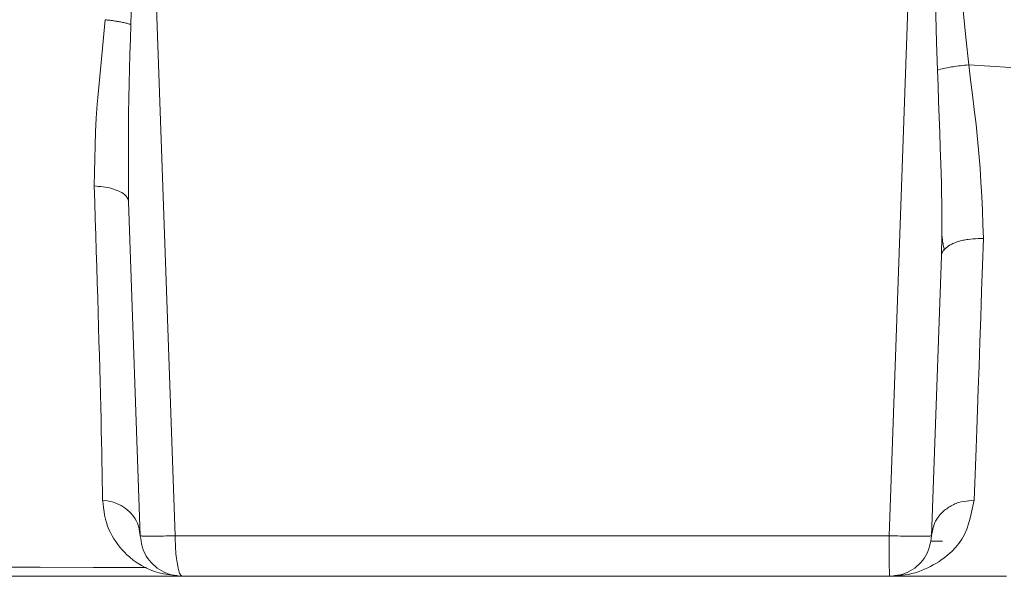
# Model space of a CAD drawing. Extents: x 193 to 943, y 26 to 526.
# Tile 32 of 207: x 357.917 to 358.502, y 91.241 to 91.572. Entities that reach past the tile are written whole.
import ezdxf

# ---------------------------------------------------------------- set-up
doc = ezdxf.new("R2010")
doc.units = 0
doc.layers.get('0').update_dxf_attribs({"lineweight": 25})
doc.layers.add('KG4_HLS_SYA', color=7, linetype='Continuous', lineweight=25)

# ---------------------------------------------------------------- blocks, each defined once
blk = doc.blocks.new('Spline-A069HVXQ7N', base_point=(356.20279, 91.24664))
at = {"color": 0, "lineweight": -2}
for p, q in [((357.92913, 91.24681), (357.89752, 91.24689)), ((357.96079, 91.24673), (357.92913, 91.24681)), ((357.99247, 91.24664), (357.96079, 91.24673))]:
    blk.add_line(p, q, dxfattribs=at)
blk = doc.blocks.new('Spline-A069HVXY7N', base_point=(358.4653, 91.43537))
at = {"color": 0, "lineweight": -2}
for p, q in [((358.4654, 91.44415), (358.46532, 91.445)), ((358.46548, 91.4433), (358.4654, 91.44415)), ((358.46557, 91.44246), (358.46548, 91.4433)), ((358.46567, 91.44163), (358.46557, 91.44246)), ((358.46578, 91.44081), (358.46567, 91.44163)), ((358.4659, 91.44), (358.46578, 91.44081)), ((358.46604, 91.4392), (358.4659, 91.44)), ((358.4662, 91.43842), (358.46604, 91.4392)), ((358.46636, 91.43764), (358.4662, 91.43842)), ((358.46654, 91.43688), (358.46636, 91.43764)), ((358.46671, 91.43612), (358.46654, 91.43688)), ((358.46689, 91.43537), (358.46671, 91.43612))]:
    blk.add_line(p, q, dxfattribs=at)
blk = doc.blocks.new('Spline-A069HX087N', base_point=(356.22244, 91.24146))
at = {"color": 0, "lineweight": -2}
for p, q in [((357.91754, 91.24146), (357.88162, 91.24146)), ((357.95352, 91.24146), (357.91754, 91.24146)), ((357.98953, 91.24146), (357.95352, 91.24146))]:
    blk.add_line(p, q, dxfattribs=at)
blk = doc.blocks.new('Spline-A069HX0A7N', base_point=(358.45837, 91.24146))
at = {"color": 0, "lineweight": -2}
blk.add_line((358.45838, 91.24146), (358.50381, 91.24146), dxfattribs=at)
blk = doc.blocks.new('Spline-A069HX0C7N', base_point=(358.01367, 91.24146))
at = {"color": 0, "lineweight": -2}
for p, q in [((358.01368, 91.24146), (358.04853, 91.24146)), ((358.04853, 91.24146), (358.0834, 91.24146)), ((358.0834, 91.24146), (358.11829, 91.24146)), ((358.11829, 91.24146), (358.15321, 91.24146)), ((358.15321, 91.24146), (358.18817, 91.24146)), ((358.18817, 91.24146), (358.22319, 91.24146)), ((358.22319, 91.24146), (358.25827, 91.24146)), ((358.25827, 91.24146), (358.2934, 91.24146)), ((358.2934, 91.24146), (358.32857, 91.24146)), ((358.32857, 91.24146), (358.36378, 91.24146)), ((358.36378, 91.24146), (358.399, 91.24146)), ((358.399, 91.24146), (358.43424, 91.24146))]:
    blk.add_line(p, q, dxfattribs=at)
blk = doc.blocks.new('Spline-A069HX0M7N', base_point=(358.46503, 91.43186))
at = {"color": 0, "lineweight": -2}
for p, q in [((358.46528, 91.43329), (358.4655, 91.43399)), ((358.4655, 91.43399), (358.46564, 91.43433)), ((358.46564, 91.43433), (358.46582, 91.43466)), ((358.46582, 91.43466), (358.46602, 91.43499)), ((358.46602, 91.43499), (358.46627, 91.43531)), ((358.46627, 91.43531), (358.46656, 91.43563)), ((358.46656, 91.43563), (358.4669, 91.43593)), ((358.4669, 91.43593), (358.4669, 91.43593)), ((358.4669, 91.43593), (358.4669, 91.43593)), ((358.4669, 91.43593), (358.46691, 91.43593)), ((358.46691, 91.43593), (358.46691, 91.43594)), ((358.46691, 91.43594), (358.46691, 91.43594)), ((358.46691, 91.43594), (358.46691, 91.43594)), ((358.46691, 91.43593), (358.46691, 91.43593)), ((358.46503, 91.43186), (358.46514, 91.43258)), ((358.46514, 91.43258), (358.46528, 91.43329))]:
    blk.add_line(p, q, dxfattribs=at)
blk = doc.blocks.new('Spline-A069HX0O7N', base_point=(358.43423, 91.24146))
at = {"color": 0, "lineweight": -2}
for p, q in [((358.45873, 91.26241), (358.45899, 91.26399)), ((358.45899, 91.26399), (358.45923, 91.26559)), ((358.45708, 91.25629), (358.45762, 91.25777)), ((358.45762, 91.25777), (358.45807, 91.25929)), ((358.45807, 91.25929), (358.45843, 91.26084)), ((358.45843, 91.26084), (358.45873, 91.26241)), ((358.45379, 91.25085), (358.45476, 91.25213)), ((358.45476, 91.25213), (358.45564, 91.25347)), ((358.45564, 91.25347), (358.45642, 91.25485)), ((358.45642, 91.25485), (358.45708, 91.25629)), ((358.44784, 91.24545), (358.44916, 91.24637)), ((358.44916, 91.24637), (358.45041, 91.24739)), ((358.45041, 91.24739), (358.45161, 91.24847)), ((358.45161, 91.24847), (358.45274, 91.24963)), ((358.45274, 91.24963), (358.45379, 91.25085)), ((358.43424, 91.24146), (358.43584, 91.24164)), ((358.43584, 91.24164), (358.43744, 91.24184)), ((358.43744, 91.24184), (358.43902, 91.24209)), ((358.43902, 91.24209), (358.44058, 91.2424)), ((358.44058, 91.2424), (358.44211, 91.24279)), ((358.44211, 91.24279), (358.44361, 91.24328)), ((358.44361, 91.24328), (358.44507, 91.24389)), ((358.44507, 91.24389), (358.44648, 91.24462)), ((358.44648, 91.24462), (358.44784, 91.24545))]:
    blk.add_line(p, q, dxfattribs=at)
blk = doc.blocks.new('Spline-A069HX147N', base_point=(357.98868, 91.24146))
at = {"color": 0, "lineweight": -2}
for p, q in [((357.98869, 91.26559), (357.98893, 91.26399)), ((357.98893, 91.26399), (357.98919, 91.26241)), ((357.98919, 91.26241), (357.98949, 91.26084)), ((357.98949, 91.26084), (357.98985, 91.25929)), ((357.98985, 91.25929), (357.99029, 91.25777)), ((357.99029, 91.25777), (357.99084, 91.25629)), ((357.99084, 91.25629), (357.9915, 91.25485)), ((357.9915, 91.25485), (357.99228, 91.25347)), ((357.99228, 91.25347), (357.99315, 91.25213)), ((357.99315, 91.25213), (357.99413, 91.25085)), ((357.99413, 91.25085), (357.99518, 91.24963)), ((357.99518, 91.24963), (357.99631, 91.24847)), ((357.99631, 91.24847), (357.99751, 91.24739)), ((357.99751, 91.24739), (357.99876, 91.24637)), ((357.99876, 91.24637), (358.00007, 91.24545)), ((358.00007, 91.24545), (358.00144, 91.24462)), ((358.00144, 91.24462), (358.00285, 91.24389)), ((358.00285, 91.24389), (358.00431, 91.24328)), ((358.00431, 91.24328), (358.00581, 91.24279)), ((358.00581, 91.24279), (358.00734, 91.2424)), ((358.00734, 91.2424), (358.0089, 91.24209)), ((358.0089, 91.24209), (358.01048, 91.24184)), ((358.01048, 91.24184), (358.01208, 91.24164)), ((358.01208, 91.24164), (358.01368, 91.24146))]:
    blk.add_line(p, q, dxfattribs=at)
blk = doc.blocks.new('Spline-A069I00K7N', base_point=(357.96628, 91.24146))
at = {"color": 0, "lineweight": -2}
for p, q in [((357.96629, 91.2869), (357.96654, 91.28457)), ((357.96654, 91.28457), (357.96681, 91.28226)), ((357.96681, 91.28226), (357.96712, 91.27997)), ((357.96712, 91.27997), (357.9675, 91.27772)), ((357.9675, 91.27772), (357.96796, 91.27551)), ((357.96796, 91.27551), (357.96853, 91.27337)), ((357.96853, 91.27337), (357.96921, 91.27132)), ((357.96921, 91.27132), (357.97001, 91.26933)), ((357.97001, 91.26933), (357.97091, 91.26742)), ((357.97091, 91.26742), (357.9719, 91.26557)), ((357.9719, 91.26557), (357.97297, 91.2638)), ((357.97297, 91.2638), (357.9741, 91.26209)), ((357.9741, 91.26209), (357.97533, 91.26039)), ((357.97533, 91.26039), (357.97662, 91.25877)), ((357.97662, 91.25877), (357.97795, 91.25721)), ((357.97795, 91.25721), (357.97935, 91.25572)), ((357.97935, 91.25572), (357.98079, 91.25431)), ((357.98079, 91.25431), (357.98228, 91.25296)), ((357.98228, 91.25296), (357.98456, 91.2511)), ((357.98456, 91.2511), (357.98693, 91.24941)), ((357.98693, 91.24941), (357.98939, 91.24787)), ((357.98939, 91.24787), (357.99192, 91.24651)), ((357.99192, 91.24651), (357.99451, 91.24534)), ((357.99451, 91.24534), (357.99716, 91.24435)), ((357.99716, 91.24435), (357.99985, 91.24356)), ((357.99985, 91.24356), (358.00257, 91.24294)), ((358.00257, 91.24294), (358.00532, 91.24245)), ((358.00532, 91.24245), (358.0081, 91.24207)), ((358.0081, 91.24207), (358.01088, 91.24174)), ((358.01088, 91.24174), (358.01368, 91.24146))]:
    blk.add_line(p, q, dxfattribs=at)
blk = doc.blocks.new('Spline-A069I00M7N', base_point=(357.96127, 91.28683))
at = {"color": 0, "lineweight": -2}
for p, q in [((357.96126, 91.47357), (357.96158, 91.4638)), ((357.96158, 91.4638), (357.9619, 91.45406)), ((357.9619, 91.45406), (357.96221, 91.44439)), ((357.96221, 91.44439), (357.96252, 91.43483)), ((357.96252, 91.43483), (357.96282, 91.42541)), ((357.96282, 91.42541), (357.96311, 91.41617)), ((357.96311, 91.41617), (357.96338, 91.40711)), ((357.96338, 91.40711), (357.96365, 91.39827)), ((357.96365, 91.39827), (357.9639, 91.38964)), ((357.9639, 91.38964), (357.96414, 91.3812)), ((357.96414, 91.3812), (357.96437, 91.37296)), ((357.96437, 91.37296), (357.96459, 91.36491)), ((357.96459, 91.36491), (357.9648, 91.3571)), ((357.9648, 91.3571), (357.965, 91.3495)), ((357.965, 91.3495), (357.96518, 91.34212)), ((357.96518, 91.34212), (357.96536, 91.335)), ((357.96536, 91.335), (357.96552, 91.32814)), ((357.96552, 91.32814), (357.96566, 91.32158)), ((357.96566, 91.32158), (357.96579, 91.3153)), ((357.96579, 91.3153), (357.9659, 91.30929)), ((357.9659, 91.30929), (357.96601, 91.30349)), ((357.96601, 91.30349), (357.96611, 91.29785)), ((357.96611, 91.29785), (357.9662, 91.29232)), ((357.9662, 91.29232), (357.96629, 91.28683))]:
    blk.add_line(p, q, dxfattribs=at)
blk = doc.blocks.new('Spline-A069I00O7N', base_point=(357.96127, 91.47357))
at = {"color": 0, "lineweight": -2}
for p, q in [((357.96739, 91.56817), (357.967, 91.56393)), ((357.96779, 91.57241), (357.96739, 91.56817)), ((357.967, 91.56393), (357.9666, 91.5597)), ((357.9666, 91.5597), (357.96619, 91.55547)), ((357.96579, 91.55125), (357.96538, 91.54705)), ((357.96619, 91.55547), (357.96579, 91.55125)), ((357.96538, 91.54705), (357.96496, 91.54285)), ((357.96496, 91.54285), (357.96455, 91.53868)), ((357.96415, 91.53451), (357.96377, 91.53036)), ((357.96455, 91.53868), (357.96415, 91.53451)), ((357.96377, 91.53036), (357.96341, 91.52623)), ((357.96308, 91.52211), (357.96253, 91.51392)), ((357.96341, 91.52623), (357.96308, 91.52211)), ((357.96253, 91.51392), (357.96212, 91.50578)), ((357.96212, 91.50578), (357.96182, 91.49769)), ((357.96182, 91.49769), (357.96159, 91.48964)), ((357.96159, 91.48964), (357.96141, 91.4816)), ((357.96141, 91.4816), (357.96126, 91.47357))]:
    blk.add_line(p, q, dxfattribs=at)
blk = doc.blocks.new('Spline-A069I00Y7N', base_point=(358.00943, 91.26559))
at = {"color": 0, "lineweight": -2}
for p, q in [((358.04462, 91.26559), (358.00943, 91.26559)), ((358.07982, 91.26559), (358.04462, 91.26559)), ((358.11504, 91.26559), (358.07982, 91.26559)), ((358.15029, 91.26559), (358.11504, 91.26559)), ((358.18558, 91.26559), (358.15029, 91.26559)), ((358.22093, 91.26559), (358.18558, 91.26559)), ((358.25634, 91.26559), (358.22093, 91.26559)), ((358.2918, 91.26559), (358.25634, 91.26559)), ((358.32731, 91.26559), (358.2918, 91.26559)), ((358.36284, 91.26559), (358.32731, 91.26559)), ((358.3984, 91.26559), (358.36284, 91.26559)), ((358.43397, 91.26559), (358.3984, 91.26559))]:
    blk.add_line(p, q, dxfattribs=at)
blk = doc.blocks.new('Spline-A069I01C7N', base_point=(358.45056, 91.5456))
at = {"color": 0, "lineweight": -2}
for p, q in [((358.45069, 91.7374), (358.45057, 91.73741)), ((358.4508, 91.73738), (358.45069, 91.7374)), ((358.45092, 91.73736), (358.4508, 91.73738)), ((358.45103, 91.73733), (358.45092, 91.73736)), ((358.45115, 91.7373), (358.45103, 91.73733)), ((358.45126, 91.73727), (358.45115, 91.7373)), ((358.45138, 91.73722), (358.45126, 91.73727)), ((358.45149, 91.73717), (358.45138, 91.73722)), ((358.4516, 91.73711), (358.45149, 91.73717)), ((358.45171, 91.73704), (358.4516, 91.73711)), ((358.45181, 91.73697), (358.45171, 91.73704)), ((358.45192, 91.73689), (358.45181, 91.73697)), ((358.45212, 91.73673), (358.45192, 91.73689)), ((358.45231, 91.73655), (358.45212, 91.73673)), ((358.45249, 91.73636), (358.45231, 91.73655)), ((358.45266, 91.73616), (358.45249, 91.73636)), ((358.45282, 91.73595), (358.45266, 91.73616)), ((358.45297, 91.73574), (358.45282, 91.73595)), ((358.45326, 91.73531), (358.45297, 91.73574)), ((358.45353, 91.73486), (358.45326, 91.73531)), ((358.45378, 91.73441), (358.45353, 91.73486)), ((358.45401, 91.73394), (358.45378, 91.73441)), ((358.45424, 91.73347), (358.45401, 91.73394)), ((358.45445, 91.73299), (358.45424, 91.73347)), ((358.45484, 91.73204), (358.45445, 91.73299)), ((358.4552, 91.73108), (358.45484, 91.73204)), ((358.45554, 91.73012), (358.4552, 91.73108)), ((358.45586, 91.72915), (358.45554, 91.73012)), ((358.45617, 91.72817), (358.45586, 91.72915)), ((358.45646, 91.72719), (358.45617, 91.72817)), ((358.45701, 91.72521), (358.45646, 91.72719)), ((358.45753, 91.72323), (358.45701, 91.72521)), ((358.45802, 91.72124), (358.45753, 91.72323)), ((358.45848, 91.71924), (358.45802, 91.72124)), ((358.45892, 91.71724), (358.45848, 91.71924)), ((358.45935, 91.71524), (358.45892, 91.71724)), ((358.46016, 91.71123), (358.45935, 91.71524)), ((358.46093, 91.70721), (358.46016, 91.71123)), ((358.46167, 91.70318), (358.46093, 91.70721)), ((358.46237, 91.69915), (358.46167, 91.70318)), ((358.46305, 91.69511), (358.46237, 91.69915)), ((358.46372, 91.69107), (358.46305, 91.69511)), ((358.46499, 91.68299), (358.46372, 91.69107)), ((358.46622, 91.67491), (358.46499, 91.68299)), ((358.46739, 91.66682), (358.46622, 91.67491)), ((358.46852, 91.65873), (358.46739, 91.66682)), ((358.46961, 91.65064), (358.46852, 91.65873)), ((358.47066, 91.64255), (358.46961, 91.65064)), ((358.47265, 91.62638), (358.47066, 91.64255)), ((358.47452, 91.61021), (358.47265, 91.62638)), ((358.4763, 91.59405), (358.47452, 91.61021)), ((358.478, 91.5779), (358.4763, 91.59405)), ((358.47966, 91.56175), (358.478, 91.5779)), ((358.48129, 91.5456), (358.47966, 91.56175))]:
    blk.add_line(p, q, dxfattribs=at)
blk = doc.blocks.new('Spline-A069I01E7N', base_point=(358.48129, 91.4619))
at = {"color": 0, "lineweight": -2}
blk.add_line((358.5064, 91.54392), (358.48129, 91.5456), dxfattribs=at)
blk = doc.blocks.new('Spline-A069I0287N', base_point=(358.46271, 91.44489))
at = {"color": 0, "lineweight": -2}
for p, q in [((358.46304, 91.53314), (358.4627, 91.54245)), ((358.46337, 91.52385), (358.46304, 91.53314)), ((358.4637, 91.51456), (358.46337, 91.52385)), ((358.46403, 91.50528), (358.4637, 91.51456)), ((358.46436, 91.49601), (358.46403, 91.50528)), ((358.46468, 91.48676), (358.46436, 91.49601)), ((358.46487, 91.48095), (358.46468, 91.48676)), ((358.46505, 91.47515), (358.46487, 91.48095)), ((358.46521, 91.46936), (358.46505, 91.47515)), ((358.46531, 91.46358), (358.46521, 91.46936)), ((358.46537, 91.45782), (358.46531, 91.46358)), ((358.46535, 91.45208), (358.46537, 91.45782)), ((358.46532, 91.44968), (358.46534, 91.45088)), ((358.46534, 91.45088), (358.46535, 91.45208)), ((358.46524, 91.44489), (358.46526, 91.44609)), ((358.46526, 91.44609), (358.46528, 91.44729)), ((358.46528, 91.44729), (358.4653, 91.44848)), ((358.4653, 91.44848), (358.46532, 91.44968))]:
    blk.add_line(p, q, dxfattribs=at)
blk = doc.blocks.new('Spline-A069I02A7N', base_point=(358.45056, 91.54244))
at = {"color": 0, "lineweight": -2}
for p, q in [((358.45058, 91.73658), (358.45059, 91.73658)), ((358.45059, 91.73658), (358.45061, 91.73658)), ((358.45061, 91.73658), (358.45063, 91.73657)), ((358.45063, 91.73657), (358.45064, 91.73657)), ((358.45064, 91.73657), (358.45066, 91.73657)), ((358.45066, 91.73657), (358.45068, 91.73657)), ((358.45068, 91.73657), (358.45069, 91.73657)), ((358.45069, 91.73657), (358.45071, 91.73656)), ((358.45071, 91.73656), (358.45073, 91.73656)), ((358.45073, 91.73656), (358.45074, 91.73655)), ((358.45074, 91.73655), (358.45076, 91.73655)), ((358.45076, 91.73655), (358.45077, 91.73654)), ((358.45077, 91.73654), (358.45081, 91.73652)), ((358.45081, 91.73652), (358.45084, 91.73651)), ((358.45084, 91.73651), (358.45087, 91.73649)), ((358.45087, 91.73649), (358.4509, 91.73647)), ((358.4509, 91.73647), (358.45093, 91.73645)), ((358.45093, 91.73645), (358.45096, 91.73642)), ((358.45096, 91.73642), (358.45102, 91.73636)), ((358.45102, 91.73636), (358.45108, 91.7363)), ((358.45108, 91.7363), (358.45114, 91.73623)), ((358.45114, 91.73623), (358.45119, 91.73616)), ((358.45119, 91.73616), (358.45124, 91.73609)), ((358.45124, 91.73609), (358.45129, 91.73602)), ((358.45129, 91.73602), (358.45161, 91.73542)), ((358.45161, 91.73542), (358.45186, 91.73479)), ((358.45186, 91.73479), (358.45206, 91.73414)), ((358.45206, 91.73414), (358.45222, 91.73348)), ((358.45222, 91.73348), (358.45235, 91.7328)), ((358.45235, 91.7328), (358.45247, 91.73212)), ((358.45247, 91.73212), (358.45357, 91.72448)), ((358.45357, 91.72448), (358.45445, 91.71689)), ((358.45445, 91.71689), (358.45515, 91.70933)), ((358.45515, 91.70933), (358.4557, 91.70178)), ((358.4557, 91.70178), (358.45617, 91.69423)), ((358.45617, 91.69423), (358.45659, 91.68669)), ((358.45659, 91.68669), (358.45702, 91.67904)), ((358.45702, 91.67904), (358.45744, 91.67138)), ((358.45744, 91.67138), (358.45786, 91.66371)), ((358.45786, 91.66371), (358.45827, 91.65603)), ((358.45827, 91.65603), (358.45867, 91.64835)), ((358.45867, 91.64835), (358.45905, 91.64066)), ((358.45905, 91.64066), (358.4598, 91.62427)), ((358.4598, 91.62427), (358.46048, 91.60789)), ((358.46048, 91.60789), (358.46109, 91.59151)), ((358.46109, 91.59151), (358.46165, 91.57515)), ((358.46165, 91.57515), (358.46218, 91.5588)), ((358.46218, 91.5588), (358.4627, 91.54245))]:
    blk.add_line(p, q, dxfattribs=at)
blk = doc.blocks.new('Spline-A069I02C7N', base_point=(358.43423, 91.26524))
at = {"color": 0, "lineweight": -2}
for p, q in [((358.43424, 91.26558), (358.43587, 91.26553)), ((358.43587, 91.26553), (358.4375, 91.26548)), ((358.4375, 91.26548), (358.43911, 91.26543)), ((358.43911, 91.26543), (358.4407, 91.26539)), ((358.4407, 91.26539), (358.44226, 91.26535)), ((358.44226, 91.26535), (358.44379, 91.26532)), ((358.44379, 91.26532), (358.44527, 91.26529)), ((358.44527, 91.26529), (358.44671, 91.26527)), ((358.44671, 91.26527), (358.44809, 91.26526)), ((358.44809, 91.26526), (358.44942, 91.26524)), ((358.44942, 91.26524), (358.45069, 91.26524)), ((358.45069, 91.26524), (358.45189, 91.26524)), ((358.45189, 91.26524), (358.45302, 91.26524)), ((358.45302, 91.26524), (358.45408, 91.26525)), ((358.45408, 91.26525), (358.45504, 91.26526)), ((358.45504, 91.26526), (358.45591, 91.26527)), ((358.45591, 91.26527), (358.45667, 91.2653)), ((358.45667, 91.2653), (358.45731, 91.26533)), ((358.45731, 91.26533), (358.45783, 91.26536)), ((358.45783, 91.26536), (358.45824, 91.2654)), ((358.45824, 91.2654), (358.45856, 91.26544)), ((358.45856, 91.26544), (358.45882, 91.26549)), ((358.45882, 91.26549), (358.45903, 91.26554)), ((358.45903, 91.26554), (358.45923, 91.26559))]:
    blk.add_line(p, q, dxfattribs=at)
blk = doc.blocks.new('Spline-A069I02M7N', base_point=(358.46271, 91.54244))
at = {"color": 0, "lineweight": -2}
for p, q in [((358.47203, 91.54447), (358.47298, 91.54461)), ((358.47298, 91.54461), (358.47395, 91.54475)), ((358.47395, 91.54475), (358.47515, 91.54491)), ((358.47515, 91.54491), (358.47636, 91.54506)), ((358.47636, 91.54506), (358.47758, 91.5452)), ((358.47758, 91.5452), (358.47882, 91.54533)), ((358.47882, 91.54533), (358.48005, 91.54546)), ((358.48005, 91.54546), (358.48129, 91.54559)), ((358.4627, 91.54245), (358.46361, 91.54268)), ((358.46361, 91.54268), (358.46452, 91.54292)), ((358.46452, 91.54292), (358.46545, 91.54315)), ((358.46545, 91.54315), (358.46641, 91.54338)), ((358.46641, 91.54338), (358.46739, 91.54361)), ((358.46739, 91.54361), (358.46842, 91.54382)), ((358.46842, 91.54382), (358.46928, 91.54399)), ((358.46928, 91.54399), (358.47017, 91.54416)), ((358.47017, 91.54416), (358.47109, 91.54432)), ((358.47109, 91.54432), (358.47203, 91.54447))]:
    blk.add_line(p, q, dxfattribs=at)
blk = doc.blocks.new('Spline-A069I02U7N', base_point=(358.46692, 91.43594))
at = {"color": 0, "lineweight": -2}
for p, q in [((358.47133, 91.43903), (358.47191, 91.4393)), ((358.47191, 91.4393), (358.47251, 91.43955)), ((358.47251, 91.43955), (358.47313, 91.4398)), ((358.47313, 91.4398), (358.47377, 91.44004)), ((358.47377, 91.44004), (358.47442, 91.44026)), ((358.47442, 91.44026), (358.4751, 91.44048)), ((358.4751, 91.44048), (358.47579, 91.44069)), ((358.47579, 91.44069), (358.47649, 91.44088)), ((358.47649, 91.44088), (358.4772, 91.44106)), ((358.4772, 91.44106), (358.47792, 91.44124)), ((358.47792, 91.44124), (358.47866, 91.4414)), ((358.47866, 91.4414), (358.47941, 91.44154)), ((358.47941, 91.44154), (358.48017, 91.44167)), ((358.48017, 91.44167), (358.48094, 91.44179)), ((358.48094, 91.44179), (358.4824, 91.44197)), ((358.4824, 91.44197), (358.4839, 91.44209)), ((358.4839, 91.44209), (358.48542, 91.44218)), ((358.48542, 91.44218), (358.48696, 91.44224)), ((358.48696, 91.44224), (358.48851, 91.44228)), ((358.48851, 91.44228), (358.49007, 91.44231)), ((358.46691, 91.43594), (358.46727, 91.43627)), ((358.46727, 91.43627), (358.46764, 91.4366)), ((358.46764, 91.4366), (358.46802, 91.43692)), ((358.46802, 91.43692), (358.46841, 91.43724)), ((358.46841, 91.43724), (358.46882, 91.43756)), ((358.46882, 91.43756), (358.46926, 91.43786)), ((358.46926, 91.43786), (358.46974, 91.43817)), ((358.46974, 91.43817), (358.47024, 91.43847)), ((358.47024, 91.43847), (358.47077, 91.43875)), ((358.47077, 91.43875), (358.47133, 91.43903))]:
    blk.add_line(p, q, dxfattribs=at)
blk = doc.blocks.new('Spline-A069I02W7N', base_point=(358.48126, 91.4423))
at = {"color": 0, "lineweight": -2}
for p, q in [((358.48242, 91.5367), (358.48127, 91.54559)), ((358.48355, 91.52782), (358.48242, 91.5367)), ((358.48463, 91.51898), (358.48355, 91.52782)), ((358.48563, 91.51018), (358.48463, 91.51898)), ((358.48655, 91.50145), (358.48563, 91.51018)), ((358.48735, 91.49279), (358.48655, 91.50145)), ((358.48801, 91.48423), (358.48735, 91.49279)), ((358.48856, 91.47575), (358.48801, 91.48423)), ((358.48901, 91.46733), (358.48856, 91.47575)), ((358.4894, 91.45896), (358.48901, 91.46733)), ((358.48973, 91.45063), (358.4894, 91.45896)), ((358.49005, 91.4423), (358.48973, 91.45063))]:
    blk.add_line(p, q, dxfattribs=at)
blk = doc.blocks.new('Spline-A069I02Y7N', base_point=(358.43396, 91.24146))
at = {"color": 0, "lineweight": -2}
for p, q in [((358.43397, 91.26559), (358.43398, 91.26399)), ((358.43398, 91.26399), (358.43398, 91.26241)), ((358.43398, 91.26241), (358.43398, 91.26084)), ((358.43398, 91.26084), (358.43398, 91.25929)), ((358.43398, 91.25929), (358.43399, 91.25777)), ((358.43399, 91.25777), (358.434, 91.25629)), ((358.434, 91.25629), (358.434, 91.25485)), ((358.434, 91.25485), (358.43401, 91.25347)), ((358.43401, 91.25347), (358.43402, 91.25213)), ((358.43402, 91.25213), (358.43403, 91.25085)), ((358.43403, 91.25085), (358.43404, 91.24963)), ((358.43404, 91.24963), (358.43405, 91.24847)), ((358.43405, 91.24847), (358.43407, 91.24739)), ((358.43407, 91.24739), (358.43408, 91.24637)), ((358.43408, 91.24637), (358.4341, 91.24545)), ((358.4341, 91.24545), (358.43411, 91.24462)), ((358.43411, 91.24462), (358.43413, 91.24389)), ((358.43413, 91.24389), (358.43414, 91.24328)), ((358.43414, 91.24328), (358.43416, 91.24279)), ((358.43416, 91.24279), (358.43417, 91.2424)), ((358.43417, 91.2424), (358.43419, 91.24209)), ((358.43419, 91.24209), (358.43421, 91.24184)), ((358.43421, 91.24184), (358.43422, 91.24164)), ((358.43422, 91.24164), (358.43424, 91.24146))]:
    blk.add_line(p, q, dxfattribs=at)
blk = doc.blocks.new('Spline-A069I0327N', base_point=(358.00943, 91.24146))
at = {"color": 0, "lineweight": -2}
for p, q in [((358.00948, 91.26399), (358.00944, 91.26559)), ((358.00952, 91.26241), (358.00948, 91.26399)), ((358.00957, 91.26084), (358.00952, 91.26241)), ((358.00963, 91.25929), (358.00957, 91.26084)), ((358.00971, 91.25777), (358.00963, 91.25929)), ((358.0098, 91.25629), (358.00971, 91.25777)), ((358.00991, 91.25485), (358.0098, 91.25629)), ((358.01004, 91.25347), (358.00991, 91.25485)), ((358.01019, 91.25213), (358.01004, 91.25347)), ((358.01036, 91.25085), (358.01019, 91.25213)), ((358.01054, 91.24963), (358.01036, 91.25085)), ((358.01073, 91.24847), (358.01054, 91.24963)), ((358.01093, 91.24739), (358.01073, 91.24847)), ((358.01114, 91.24637), (358.01093, 91.24739)), ((358.01137, 91.24545), (358.01114, 91.24637)), ((358.0116, 91.24462), (358.01137, 91.24545)), ((358.01184, 91.24389), (358.0116, 91.24462)), ((358.01209, 91.24328), (358.01184, 91.24389)), ((358.01234, 91.24279), (358.01209, 91.24328)), ((358.0126, 91.2424), (358.01234, 91.24279)), ((358.01287, 91.24209), (358.0126, 91.2424)), ((358.01313, 91.24184), (358.01287, 91.24209)), ((358.01341, 91.24164), (358.01313, 91.24184)), ((358.01368, 91.24146), (358.01341, 91.24164))]:
    blk.add_line(p, q, dxfattribs=at)
blk = doc.blocks.new('Spline-A069I03A7N', base_point=(358.48456, 91.28664))
at = {"color": 0, "lineweight": -2}
for p, q in [((358.48953, 91.42649), (358.49007, 91.44231)), ((358.48898, 91.41083), (358.48953, 91.42649)), ((358.48845, 91.39548), (358.48898, 91.41083)), ((358.48794, 91.38062), (358.48845, 91.39548)), ((358.48744, 91.36638), (358.48794, 91.38062)), ((358.48696, 91.35295), (358.48744, 91.36638)), ((358.48652, 91.34045), (358.48696, 91.35295)), ((358.48609, 91.32874), (358.48652, 91.34045)), ((358.48569, 91.31766), (358.48609, 91.32874)), ((358.4853, 91.30706), (358.48569, 91.31766)), ((358.48492, 91.29677), (358.4853, 91.30706)), ((358.48454, 91.28664), (358.48492, 91.29677))]:
    blk.add_line(p, q, dxfattribs=at)
blk = doc.blocks.new('Spline-A069I03C7N', base_point=(358.43423, 91.24146))
at = {"color": 0, "lineweight": -2}
for p, q in [((358.48305, 91.27953), (358.48381, 91.2831)), ((358.48381, 91.2831), (358.48452, 91.2867)), ((358.48123, 91.27267), (358.4822, 91.27604)), ((358.4822, 91.27604), (358.48305, 91.27953)), ((358.47874, 91.26639), (358.48009, 91.26944)), ((358.48009, 91.26944), (358.48123, 91.27267)), ((358.47534, 91.26094), (358.47715, 91.26356)), ((358.47715, 91.26356), (358.47874, 91.26639)), ((358.47118, 91.25628), (358.47334, 91.25852)), ((358.47334, 91.25852), (358.47534, 91.26094)), ((358.46499, 91.25121), (358.46653, 91.25233)), ((358.46653, 91.25233), (358.4689, 91.25423)), ((358.4689, 91.25423), (358.47118, 91.25628)), ((358.45508, 91.24565), (358.45695, 91.2465)), ((358.45695, 91.2465), (358.4586, 91.24732)), ((358.4586, 91.24732), (358.46023, 91.2482)), ((358.46023, 91.2482), (358.46184, 91.24914)), ((358.46184, 91.24914), (358.46343, 91.25015)), ((358.46343, 91.25015), (358.46499, 91.25121)), ((358.43424, 91.24146), (358.43612, 91.24157)), ((358.43612, 91.24157), (358.438, 91.2417)), ((358.438, 91.2417), (358.43987, 91.24186)), ((358.43987, 91.24186), (358.44174, 91.24206)), ((358.44174, 91.24206), (358.4436, 91.24231)), ((358.4436, 91.24231), (358.44545, 91.24263)), ((358.44545, 91.24263), (358.44741, 91.24307)), ((358.44741, 91.24307), (358.44936, 91.24359)), ((358.44936, 91.24359), (358.45129, 91.24419)), ((358.45129, 91.24419), (358.4532, 91.24488)), ((358.4532, 91.24488), (358.45508, 91.24565))]:
    blk.add_line(p, q, dxfattribs=at)
blk = doc.blocks.new('Spline-A069I03K7N', base_point=(358.45923, 91.26559))
at = {"color": 0, "lineweight": -2}
for p, q in [((358.46693, 91.28069), (358.46755, 91.28119)), ((358.46755, 91.28119), (358.46819, 91.28167)), ((358.46819, 91.28167), (358.46886, 91.28213)), ((358.46886, 91.28213), (358.46954, 91.28257)), ((358.46954, 91.28257), (358.47023, 91.28299)), ((358.47023, 91.28299), (358.47094, 91.2834)), ((358.47094, 91.2834), (358.47166, 91.28377)), ((358.47166, 91.28377), (358.47238, 91.28413)), ((358.47238, 91.28413), (358.47312, 91.28446)), ((358.47312, 91.28446), (358.47387, 91.28477)), ((358.47387, 91.28477), (358.47464, 91.28505)), ((358.47464, 91.28505), (358.47541, 91.28531)), ((358.47541, 91.28531), (358.47688, 91.2857)), ((358.47688, 91.2857), (358.47837, 91.28599)), ((358.47837, 91.28599), (358.4799, 91.28622)), ((358.4799, 91.28622), (358.48143, 91.28639)), ((358.48143, 91.28639), (358.48299, 91.28652)), ((358.48299, 91.28652), (358.48454, 91.28664)), ((358.46192, 91.27483), (358.46231, 91.27547)), ((358.46231, 91.27547), (358.46273, 91.2761)), ((358.46273, 91.2761), (358.46317, 91.27672)), ((358.46317, 91.27672), (358.46364, 91.27732)), ((358.46364, 91.27732), (358.46413, 91.27792)), ((358.46413, 91.27792), (358.46465, 91.27851)), ((358.46465, 91.27851), (358.46519, 91.27908)), ((358.46519, 91.27908), (358.46575, 91.27964)), ((358.46575, 91.27964), (358.46633, 91.28018)), ((358.46633, 91.28018), (358.46693, 91.28069)), ((358.45967, 91.2683), (358.45995, 91.26963)), ((358.45995, 91.26963), (358.46029, 91.27096)), ((358.46029, 91.27096), (358.4607, 91.27225)), ((358.4607, 91.27225), (358.46122, 91.27351)), ((358.46122, 91.27351), (358.46155, 91.27418)), ((358.46155, 91.27418), (358.46192, 91.27483)), ((358.45923, 91.26559), (358.45944, 91.26694)), ((358.45944, 91.26694), (358.45967, 91.2683))]:
    blk.add_line(p, q, dxfattribs=at)
blk = doc.blocks.new('Spline-A069I03O7N', base_point=(357.98312, 91.56957))
at = {"color": 0, "lineweight": -2}
for p, q in [((357.99124, 91.73185), (357.99132, 91.73223)), ((357.99132, 91.73223), (357.99141, 91.73261)), ((357.99141, 91.73261), (357.99151, 91.73299)), ((357.99151, 91.73299), (357.99161, 91.73337)), ((357.99161, 91.73337), (357.99173, 91.73374)), ((357.99173, 91.73374), (357.99185, 91.73412)), ((357.99185, 91.73412), (357.99191, 91.73428)), ((357.99191, 91.73428), (357.99198, 91.73444)), ((357.99198, 91.73444), (357.99205, 91.7346)), ((357.99205, 91.7346), (357.99212, 91.73476)), ((357.99212, 91.73476), (357.99221, 91.73491)), ((357.99221, 91.73491), (357.9923, 91.73506)), ((357.9923, 91.73506), (357.99234, 91.73511)), ((357.99234, 91.73511), (357.99238, 91.73517)), ((357.99238, 91.73517), (357.99243, 91.73522)), ((357.99243, 91.73522), (357.99247, 91.73527)), ((357.99247, 91.73527), (357.99252, 91.73532)), ((357.99252, 91.73532), (357.99258, 91.73536)), ((357.99258, 91.73536), (357.9926, 91.73538)), ((357.9926, 91.73538), (357.99263, 91.73539)), ((357.99263, 91.73539), (357.99265, 91.73541)), ((357.99265, 91.73541), (357.99268, 91.73542)), ((357.99268, 91.73542), (357.99271, 91.73543)), ((357.99271, 91.73543), (357.99273, 91.73544)), ((357.99273, 91.73544), (357.99276, 91.73545)), ((357.99276, 91.73545), (357.99279, 91.73546)), ((357.99279, 91.73546), (357.99282, 91.73546)), ((357.99282, 91.73546), (357.99284, 91.73546)), ((357.99284, 91.73546), (357.99287, 91.73547)), ((357.99287, 91.73547), (357.9929, 91.73547)), ((357.9902, 91.72518), (357.99041, 91.72689)), ((357.99041, 91.72689), (357.99053, 91.72772)), ((357.99053, 91.72772), (357.99065, 91.72855)), ((357.99065, 91.72855), (357.99078, 91.72938)), ((357.99078, 91.72938), (357.99091, 91.73021)), ((357.99091, 91.73021), (357.99107, 91.73103)), ((357.99107, 91.73103), (357.99124, 91.73185)), ((357.98964, 91.72004), (357.98981, 91.72176)), ((357.98981, 91.72176), (357.99, 91.72347)), ((357.99, 91.72347), (357.9902, 91.72518)), ((357.98903, 91.71314), (357.98932, 91.71661)), ((357.98932, 91.71661), (357.98948, 91.71833)), ((357.98948, 91.71833), (357.98964, 91.72004)), ((357.9885, 91.70618), (357.98875, 91.70966)), ((357.98875, 91.70966), (357.98903, 91.71314)), ((357.98804, 91.69921), (357.98826, 91.7027)), ((357.98826, 91.7027), (357.9885, 91.70618)), ((357.98782, 91.69573), (357.98804, 91.69921)), ((357.98742, 91.68873), (357.98782, 91.69573)), ((357.98703, 91.68172), (357.98742, 91.68873)), ((357.98668, 91.67472), (357.98703, 91.68172)), ((357.98634, 91.66771), (357.98668, 91.67472)), ((357.98603, 91.66071), (357.98634, 91.66771)), ((357.98573, 91.6537), (357.98603, 91.66071)), ((357.98519, 91.63968), (357.98573, 91.6537)), ((357.98471, 91.62565), (357.98519, 91.63968)), ((357.98428, 91.61163), (357.98471, 91.62565)), ((357.98388, 91.59761), (357.98428, 91.61163)), ((357.9835, 91.58359), (357.98388, 91.59761)), ((357.98313, 91.56957), (357.9835, 91.58359))]:
    blk.add_line(p, q, dxfattribs=at)
blk = doc.blocks.new('Spline-A069I03Q7N', base_point=(357.9816, 91.4642))
at = {"color": 0, "lineweight": -2}
for p, q in [((357.98284, 91.56077), (357.98314, 91.56957)), ((357.98256, 91.55197), (357.98284, 91.56077)), ((357.9823, 91.54318), (357.98256, 91.55197)), ((357.98206, 91.53441), (357.9823, 91.54318)), ((357.98187, 91.52565), (357.98206, 91.53441)), ((357.98172, 91.51691), (357.98187, 91.52565)), ((357.98164, 91.50808), (357.98172, 91.51691)), ((357.9816, 91.49928), (357.98164, 91.50808)), ((357.9816, 91.4905), (357.9816, 91.49928)), ((357.98164, 91.48173), (357.9816, 91.4905)), ((357.98169, 91.47296), (357.98164, 91.48173)), ((357.98176, 91.46421), (357.98169, 91.47296))]:
    blk.add_line(p, q, dxfattribs=at)
blk = doc.blocks.new('Spline-A069I03S7N', base_point=(357.98868, 91.26533))
at = {"color": 0, "lineweight": -2}
for p, q in [((357.98869, 91.26559), (357.98884, 91.26555)), ((357.98884, 91.26555), (357.98901, 91.26551)), ((357.98901, 91.26551), (357.98922, 91.26548)), ((357.98922, 91.26548), (357.98948, 91.26545)), ((357.98948, 91.26545), (357.9898, 91.26542)), ((357.9898, 91.26542), (357.99021, 91.26539)), ((357.99021, 91.26539), (357.99073, 91.26537)), ((357.99073, 91.26537), (357.99133, 91.26536)), ((357.99133, 91.26536), (357.99203, 91.26534)), ((357.99203, 91.26534), (357.99281, 91.26534)), ((357.99281, 91.26534), (357.99366, 91.26533)), ((357.99366, 91.26533), (357.99458, 91.26533)), ((357.99458, 91.26533), (357.99555, 91.26533)), ((357.99555, 91.26533), (357.99659, 91.26534)), ((357.99659, 91.26534), (357.99768, 91.26534)), ((357.99768, 91.26534), (357.99882, 91.26536)), ((357.99882, 91.26536), (358.00001, 91.26537)), ((358.00001, 91.26537), (358.00125, 91.26539)), ((358.00125, 91.26539), (358.00254, 91.26542)), ((358.00254, 91.26542), (358.00387, 91.26545)), ((358.00387, 91.26545), (358.00524, 91.26548)), ((358.00524, 91.26548), (358.00662, 91.26551)), ((358.00662, 91.26551), (358.00802, 91.26555)), ((358.00802, 91.26555), (358.00944, 91.26559))]:
    blk.add_line(p, q, dxfattribs=at)
blk = doc.blocks.new('Spline-A069I03Y7N', base_point=(357.9678, 91.56957))
at = {"color": 0, "lineweight": -2}
for p, q in [((357.96779, 91.57241), (357.96853, 91.57232)), ((357.96853, 91.57232), (357.96927, 91.57223)), ((357.96927, 91.57223), (357.97001, 91.57214)), ((357.97001, 91.57214), (357.97074, 91.57205)), ((357.97074, 91.57205), (357.97147, 91.57196)), ((357.97147, 91.57196), (357.97219, 91.57186)), ((357.97219, 91.57186), (357.97291, 91.57175)), ((357.97291, 91.57175), (357.97362, 91.57164)), ((357.97362, 91.57164), (357.97432, 91.57153)), ((357.97432, 91.57153), (357.97501, 91.57142)), ((357.97501, 91.57142), (357.97568, 91.5713)), ((357.97568, 91.5713), (357.97635, 91.57118)), ((357.97635, 91.57118), (357.97701, 91.57105)), ((357.97701, 91.57105), (357.97765, 91.57093)), ((357.97765, 91.57093), (357.97828, 91.5708)), ((357.97828, 91.5708), (357.97889, 91.57067)), ((357.97889, 91.57067), (357.97948, 91.57053)), ((357.97948, 91.57053), (357.98006, 91.5704)), ((357.98006, 91.5704), (357.9806, 91.57026)), ((357.9806, 91.57026), (357.98113, 91.57013)), ((357.98113, 91.57013), (357.98164, 91.56999)), ((357.98164, 91.56999), (357.98214, 91.56985)), ((357.98214, 91.56985), (357.98264, 91.56971)), ((357.98264, 91.56971), (357.98313, 91.56957))]:
    blk.add_line(p, q, dxfattribs=at)
blk = doc.blocks.new('Spline-A069I0427N', base_point=(357.96127, 91.4642))
at = {"color": 0, "lineweight": -2}
for p, q in [((357.96126, 91.47357), (357.96261, 91.47345)), ((357.96261, 91.47345), (357.96394, 91.47333)), ((357.96394, 91.47333), (357.96526, 91.47319)), ((357.96526, 91.47319), (357.96656, 91.47303)), ((357.96656, 91.47303), (357.96783, 91.47285)), ((357.96783, 91.47285), (357.96906, 91.47264)), ((357.96906, 91.47264), (357.97033, 91.47237)), ((357.97033, 91.47237), (357.97154, 91.47207)), ((357.97154, 91.47207), (357.9727, 91.47173)), ((357.9727, 91.47173), (357.97381, 91.47135)), ((357.97381, 91.47135), (357.97486, 91.47095)), ((357.97486, 91.47095), (357.97585, 91.47052)), ((357.97585, 91.47052), (357.97678, 91.47007)), ((357.97678, 91.47007), (357.97764, 91.4696)), ((357.97764, 91.4696), (357.97843, 91.46911)), ((357.97843, 91.46911), (357.97913, 91.4686)), ((357.97913, 91.4686), (357.97975, 91.46807)), ((357.97975, 91.46807), (357.98026, 91.46752)), ((357.98026, 91.46752), (357.98066, 91.46699)), ((357.98066, 91.46699), (357.98097, 91.46644)), ((357.98097, 91.46644), (357.98122, 91.46589)), ((357.98122, 91.46589), (357.98143, 91.46533)), ((357.98143, 91.46533), (357.9816, 91.46477)), ((357.9816, 91.46477), (357.98176, 91.46421))]:
    blk.add_line(p, q, dxfattribs=at)
blk = doc.blocks.new('Spline-A069I04C7N', base_point=(357.96628, 91.26559))
at = {"color": 0, "lineweight": -2}
for p, q in [((357.96629, 91.28683), (357.96771, 91.28658)), ((357.96771, 91.28658), (357.96913, 91.28631)), ((357.96913, 91.28631), (357.97053, 91.28601)), ((357.97053, 91.28601), (357.97191, 91.28567)), ((357.97191, 91.28567), (357.97327, 91.28527)), ((357.97327, 91.28527), (357.97459, 91.2848)), ((357.97459, 91.2848), (357.97596, 91.2842)), ((357.97596, 91.2842), (357.97728, 91.28351)), ((357.97728, 91.28351), (357.97855, 91.28273)), ((357.97855, 91.28273), (357.97976, 91.28188)), ((357.97976, 91.28188), (357.98092, 91.28096)), ((357.98092, 91.28096), (357.98201, 91.27998)), ((357.98201, 91.27998), (357.98304, 91.27895)), ((357.98304, 91.27895), (357.984, 91.27786)), ((357.984, 91.27786), (357.98488, 91.27673)), ((357.98488, 91.27673), (357.98566, 91.27556)), ((357.98566, 91.27556), (357.98635, 91.27434)), ((357.98635, 91.27434), (357.98694, 91.27309)), ((357.98694, 91.27309), (357.98738, 91.27188)), ((357.98738, 91.27188), (357.98775, 91.27065)), ((357.98775, 91.27065), (357.98804, 91.2694)), ((357.98804, 91.2694), (357.98829, 91.26814)), ((357.98829, 91.26814), (357.9885, 91.26687)), ((357.9885, 91.26687), (357.98869, 91.26559))]:
    blk.add_line(p, q, dxfattribs=at)

msp = doc.modelspace()

# ---------------------------------------------------------------- linework, layer by layer
at = {"layer": 'KG4_HLS_SYA', "color": 8, "linetype": 'Continuous', "lineweight": 9, "ltscale": 0.13, "true_color": 0x808080}
for p, q in [((358.00943, 91.26559), (357.9929, 91.73547)), ((358.45058, 91.73658), (358.43397, 91.26559)), ((357.98176, 91.46421), (357.98869, 91.26559)), ((358.46503, 91.43186), (358.46524, 91.44489)), ((358.45923, 91.26559), (358.46503, 91.43186)), ((358.43397, 91.26559), (358.43424, 91.26558)), ((358.45905, 91.26239), (358.46567, 91.26239)), ((358.01368, 91.24146), (357.98953, 91.24146)), ((358.43424, 91.24146), (358.45838, 91.24146))]:
    msp.add_line(p, q, dxfattribs=at)

# ---------------------------------------------------------------- block references
for name, p in [('Spline-A069I03O7N', (357.98312, 91.56957)), ('Spline-A069I01C7N', (358.45056, 91.5456)), ('Spline-A069I02A7N', (358.45056, 91.54244)), ('Spline-A069I00O7N', (357.96127, 91.47357)), ('Spline-A069I03Y7N', (357.9678, 91.56957)), ('Spline-A069I03Q7N', (357.9816, 91.4642)), ('Spline-A069I02M7N', (358.46271, 91.54244)), ('Spline-A069I02W7N', (358.48126, 91.4423)), ('Spline-A069I01E7N', (358.48129, 91.4619)), ('Spline-A069I0287N', (358.46271, 91.44489)), ('Spline-A069I00M7N', (357.96127, 91.28683)), ('Spline-A069I0427N', (357.96127, 91.4642)), ('Spline-A069HVXY7N', (358.4653, 91.43537)), ('Spline-A069I02U7N', (358.46692, 91.43594)), ('Spline-A069I03A7N', (358.48456, 91.28664)), ('Spline-A069HX0M7N', (358.46503, 91.43186)), ('Spline-A069I00K7N', (357.96628, 91.24146)), ('Spline-A069I04C7N', (357.96628, 91.26559)), ('Spline-A069I03C7N', (358.43423, 91.24146)), ('Spline-A069I03K7N', (358.45923, 91.26559)), ('Spline-A069HX147N', (357.98868, 91.24146)), ('Spline-A069I03S7N', (357.98868, 91.26533)), ('Spline-A069I00Y7N', (358.00943, 91.26559)), ('Spline-A069I0327N', (358.00943, 91.24146)), ('Spline-A069I02Y7N', (358.43396, 91.24146)), ('Spline-A069HX0O7N', (358.43423, 91.24146)), ('Spline-A069I02C7N', (358.43423, 91.26524)), ('Spline-A069HVXQ7N', (356.20279, 91.24664)), ('Spline-A069HX087N', (356.22244, 91.24146)), ('Spline-A069HX0C7N', (358.01367, 91.24146)), ('Spline-A069HX0A7N', (358.45837, 91.24146))]:
    msp.add_blockref(name, p, dxfattribs=at)

doc.saveas('drawing.dxf')
